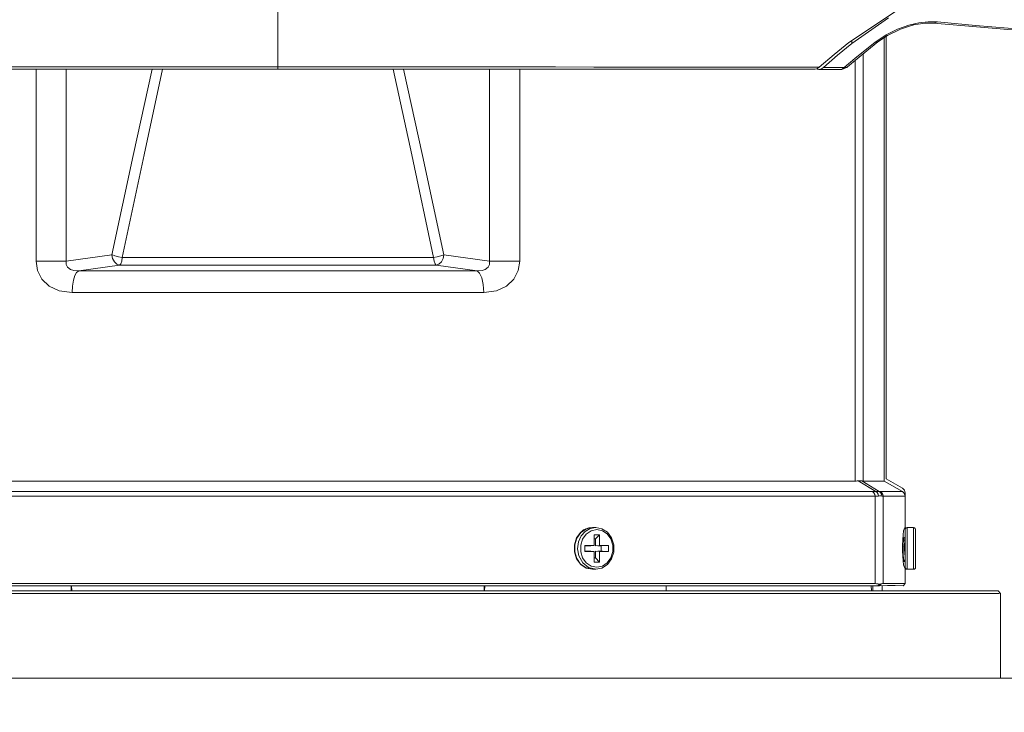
# Model space of a CAD drawing. Header units: millimetres. Extents: x 3925 to 5043, y -86 to 778.
# Tile 76 of 159: x 4419 to 4442, y 425 to 442. Entities that reach past the tile are written whole.
import ezdxf

# ---------------------------------------------------------------- set-up
doc = ezdxf.new("R2010")
doc.units = ezdxf.units.MM
doc.header["$LTSCALE"] = 46.255
doc.header["$PDMODE"] = 3
doc.header["$PDSIZE"] = 1
doc.layers.get('Defpoints').update_dxf_attribs({"linetype": 'CONTINUOUS'})
for name, color, linetype in [('140-154101-01_RIGGDXF_DIMENSION', 7, 'CONTINUOUS'), ('140-155102-0DXF_CONTINUOUS_LINE', 7, 'CONTINUOUS'), ('H30K-FRONT-CDXF_CONTINUOUS_LINE', 7, 'CONTINUOUS'), ('H30K-TOP-COVDXF_CONTINUOUS_LINE', 7, 'CONTINUOUS'), ('PJ-LENS-B10RDXF_CONTINUOUS_LINE', 7, 'CONTINUOUS')]:
    doc.layers.add(name, color=color, linetype=linetype)
doc.styles.add('SLDTEXTSTYLE0', font='arialbd.ttf', dxfattribs={"height": 5.5})
doc.dimstyles.new('SLDDIMSTYLE2', dxfattribs={"dimtxt": 5.650301, "dimasz": 4.572, "dimexe": 0, "dimexo": 0.0625, "dimgap": 1.412575, "dimtad": 0, "dimtih": 1, "dimtoh": 1, "dimlfac": 3.5, "dimrnd": 1e-09, "dimzin": 4, "dimdsep": 46, "dimtxsty": 'SLDTEXTSTYLE0', "dimsah": 1, "dimcen": 0.09, "dimadec": 0, "dimazin": 1, "dimtol": 1, "dimtp": 0.5, "dimtm": 0.5, "dimtfac": 1, "dimtdec": 1, "dimtofl": 0, "dimtmove": 0, "dimatfit": 3, "dimfxl": 1, "dimfrac": 2, "dimtolj": 1, "dimarcsym": 0})

# ---------------------------------------------------------------- blocks, each defined once
blk = doc.blocks.new('*D62')
at = {"layer": '140-154101-01_RIGGDXF_DIMENSION', "color": 0, "linetype": 'Continuous', "lineweight": -2}
for p, q in [((4322.221, 471.465), (4322.246, 393.48)), ((4527.012, 471.531), (4527.037, 393.546)), ((4326.246, 393.482), (4523.037, 393.545))]:
    blk.add_line(p, q, dxfattribs=at)
at = {"layer": '140-154101-01_RIGGDXF_DIMENSION', "color": 0, "linetype": 'Continuous'}
for points in [[(4523.037, 394.212), (4523.038, 392.878), (4527.037, 393.546)], [(4326.245, 394.148), (4326.246, 392.815), (4322.246, 393.48)]]:
    blk.add_solid(points, dxfattribs=at)
at = {"layer": 'Defpoints', "color": 0, "linetype": 'Continuous'}
for p in [(4527.012, 471.594), (4322.221, 471.528), (4527.037, 393.546)]:
    blk.add_point(p, dxfattribs=at)
at = {"layer": '140-154101-01_RIGGDXF_DIMENSION', "color": 0, "linetype": 'Continuous', "insert": (4424.638, 398.462), "char_height": 5.5, "attachment_point": 5, "rotation": 0.0184, "style": 'SLDTEXTSTYLE0'}
blk.add_mtext('\\A1;819.17 [32.25]', dxfattribs=at)

msp = doc.modelspace()

# ---------------------------------------------------------------- linework, layer by layer
at = {"layer": '140-155102-0DXF_CONTINUOUS_LINE', "color": 7, "linetype": 'Continuous', "lineweight": 0}
msp.add_line((4369.1529, 426.2948), (4480.2883, 426.2948), dxfattribs=at)
at = {"layer": 'H30K-FRONT-CDXF_CONTINUOUS_LINE', "color": 7, "linetype": 'Continuous', "lineweight": 0}
for p, q in [((4439.2985, 442.0672), (4438.4191, 441.4481)), ((4440.0195, 441.9451), (4440.2413, 441.9722)), ((4440.1721, 441.9374), (4440.3705, 441.9374)), ((4440.2413, 441.9722), (4440.4641, 441.9695)), ((4440.3705, 441.9374), (4440.3704, 441.9374)), ((4439.7196, 441.8376), (4439.9043, 441.8946)), ((4438.4191, 441.5228), (4438.4191, 441.4481)), ((4438.7392, 441.2903), (4438.9692, 441.475)), ((4438.8682, 441.3466), (4439.0463, 441.4885)), ((4438.9692, 441.475), (4439.2388, 441.6575)), ((4438.9692, 441.475), (4439.0463, 441.4885)), ((4439.0463, 441.4885), (4439.2734, 441.643)), ((4438.4191, 441.4481), (4438.0766, 441.1708)), ((4438.4962, 441.0908), (4438.7392, 441.2903)), ((4438.5074, 441.0522), (4438.8682, 441.3466)), ((4438.0766, 441.1708), (4437.7434, 440.879)), ((4438.2405, 440.8762), (4438.4962, 441.0908)), ((4438.3158, 440.8919), (4438.5074, 441.0522)), ((4437.5985, 440.8374), (4437.5786, 440.8454)), ((4437.6325, 440.8334), (4437.5985, 440.8374)), ((4437.6325, 440.8334), (4437.7154, 440.8333)), ((4437.7154, 440.8333), (4438.0368, 440.8328)), ((4437.7434, 440.879), (4438.2405, 440.8762)), ((4438.0368, 440.8328), (4438.1542, 440.8327)), ((4438.1543, 440.8321), (4438.1554, 440.8321)), ((4438.1841, 440.8338), (4438.156, 440.8321)), ((4438.2409, 440.8753), (4438.3013, 440.8814)), ((4438.3013, 440.8814), (4438.3166, 440.8912))]:
    msp.add_line(p, q, dxfattribs=at)
for points in [[(4439.2388, 441.6575), (4439.5167, 441.795), (4439.782, 441.8891), (4440.0195, 441.9451)], [(4439.2734, 441.643), (4439.5831, 441.7943), (4439.8945, 441.893), (4440.1721, 441.9374)], [(4440.3704, 441.9374), (4442.1466, 441.7834), (4443.8963, 441.6522), (4445.2585, 441.5626)], [(4440.4641, 441.9695), (4440.3819, 441.9369), (4440.3705, 441.9374)], [(4440.4641, 441.9695), (4441.3762, 441.8839), (4442.1571, 441.8155), (4442.8262, 441.7604), (4443.401, 441.7155), (4443.8971, 441.6785), (4444.3284, 441.6476), (4444.7071, 441.6214), (4445.0439, 441.5988)], [(4437.7434, 440.879), (4437.6976, 440.8481), (4437.6475, 440.8341), (4437.6325, 440.8334)], [(4438.1554, 440.8321), (4438.1923, 440.8396), (4438.2409, 440.8753)], [(4438.3163, 440.891), (4438.2948, 440.8748), (4438.1841, 440.8338)]]:
    msp.add_lwpolyline(points, dxfattribs=at)
at = {"layer": 'H30K-TOP-COVDXF_CONTINUOUS_LINE', "color": 7, "linetype": 'Continuous', "lineweight": 0}
for p, q in [((4439.8442, 442.4688), (4438.352, 441.4783)), ((4437.9974, 441.1889), (4438.352, 441.4783)), ((4424.7209, 441.197), (4424.7206, 440.8927)), ((4437.6456, 440.8828), (4437.9974, 441.1889)), ((4424.7207, 440.838), (4424.7208, 440.8927)), ((4437.6456, 440.8828), (4437.3272, 440.8835)), ((4437.5483, 440.8363), (4437.5278, 440.8349)), ((4437.5994, 440.8517), (4437.5483, 440.8363)), ((4437.6456, 440.8828), (4437.5994, 440.8517))]:
    msp.add_line(p, q, dxfattribs=at)
for points in [[(4424.7197, 442.471), (4424.7197, 441.8197), (4424.7209, 441.197)], [(4411.9125, 440.8349), (4413.7906, 440.8363), (4416.1952, 440.8361), (4418.8865, 440.8383), (4421.8353, 440.8387), (4424.7207, 440.838)], [(4424.7206, 440.8927), (4423.635, 440.8931), (4422.4355, 440.8939), (4421.2479, 440.8944), (4420.1791, 440.894), (4419.2064, 440.893), (4418.3184, 440.8916), (4417.5069, 440.89), (4416.767, 440.8886), (4416.0927, 440.8874), (4415.4768, 440.8865), (4414.9131, 440.8859), (4414.3968, 440.8857), (4413.9235, 440.8856), (4413.4887, 440.8855), (4413.0886, 440.8852), (4412.7203, 440.8848), (4412.3824, 440.8841)], [(4437.3272, 440.8835), (4436.9629, 440.8843), (4436.5568, 440.885), (4436.11, 440.8854), (4435.6184, 440.8856), (4435.0769, 440.8857), (4434.479, 440.886), (4433.8163, 440.8867), (4433.0799, 440.8878), (4432.2619, 440.8894), (4431.3516, 440.8912), (4430.3301, 440.8929), (4429.1739, 440.894), (4427.8606, 440.8943), (4424.7206, 440.8927)], [(4424.7207, 440.838), (4427.63, 440.8387), (4430.5789, 440.8382), (4433.27, 440.8361), (4435.6738, 440.8363), (4437.5278, 440.8349)]]:
    msp.add_lwpolyline(points, dxfattribs=at)
at = {"layer": 'PJ-LENS-B10RDXF_CONTINUOUS_LINE', "color": 7, "linetype": 'Continuous', "lineweight": 0}
for p, q in [((4439.1979, 441.5916), (4439.1979, 431.0031)), ((4439.2456, 431.0542), (4439.2456, 441.6241)), ((4438.5016, 431.0042), (4438.5016, 441.0473)), ((4438.6927, 431.0034), (4438.6927, 441.2034)), ((4418.9476, 436.2563), (4418.9476, 440.8383)), ((4419.6665, 436.2563), (4419.6665, 440.8384)), ((4421.5258, 438.7892), (4421.9695, 440.8387)), ((4429.7747, 436.2563), (4429.7747, 440.8384)), ((4430.4936, 440.8383), (4430.4936, 436.2563)), ((4421.005, 436.3442), (4421.5258, 438.7892)), ((4420.7568, 436.4089), (4419.6665, 436.2563)), ((4428.4362, 436.3442), (4421.005, 436.3442)), ((4429.7747, 436.2563), (4428.6845, 436.4089)), ((4418.9476, 436.2563), (4419.6665, 436.2563)), ((4419.9653, 436.0236), (4420.9416, 436.1604)), ((4428.4996, 436.1604), (4420.9416, 436.1604)), ((4428.4996, 436.1604), (4429.4759, 436.0236)), ((4429.7747, 436.2563), (4430.4936, 436.2563)), ((4429.4759, 436.0238), (4419.9653, 436.0238)), ((4429.6346, 435.5019), (4419.8066, 435.5019)), ((4410.9396, 431.0042), (4438.5016, 431.0042)), ((4438.5778, 431.007), (4438.9943, 430.7545)), ((4439.0783, 430.7541), (4438.6613, 431.0062)), ((4438.6928, 431.0038), (4439.1979, 431.0031)), ((4439.1979, 431.0031), (4439.6328, 430.7514)), ((4439.2456, 431.0542), (4439.6331, 430.8304)), ((4410.463, 430.6433), (4438.9783, 430.6433)), ((4438.9188, 430.7516), (4410.5225, 430.7516)), ((4438.9783, 428.5542), (4438.9783, 430.6433)), ((4439.6328, 430.7514), (4439.108, 430.7519)), ((4439.1691, 430.6438), (4439.1691, 428.5542)), ((4439.6956, 430.6438), (4439.1691, 430.6438)), ((4439.6956, 429.8735), (4439.6956, 430.7222)), ((4431.8532, 429.6475), (4431.9517, 429.78)), ((4431.9525, 429.7765), (4431.8568, 429.6429)), ((4431.9517, 429.78), (4432.0838, 429.866)), ((4432.0866, 429.8661), (4431.9525, 429.7765)), ((4432.0187, 429.837), (4431.9771, 429.7965)), ((4431.9947, 429.6189), (4432.0808, 429.7386)), ((4432.14, 429.8894), (4432.0187, 429.837)), ((4432.1771, 429.8722), (4432.0556, 429.8018)), ((4432.0808, 429.7386), (4432.1988, 429.818)), ((4432.0838, 429.866), (4432.2331, 429.8956)), ((4432.2331, 429.8956), (4432.0866, 429.8661)), ((4432.2332, 429.8904), (4432.14, 429.8894)), ((4432.3081, 429.8956), (4432.1771, 429.8722)), ((4432.1988, 429.818), (4432.3333, 429.8456)), ((4432.2331, 429.8956), (4432.3081, 429.8956)), ((4432.271, 429.4673), (4432.271, 429.7217)), ((4432.271, 429.7217), (4432.3952, 429.7217)), ((4432.2997, 429.6206), (4432.3952, 429.7217)), ((4432.3081, 429.8956), (4432.4578, 429.8658)), ((4432.3333, 429.8456), (4432.4672, 429.8181)), ((4432.3952, 429.7217), (4432.3952, 429.4673)), ((4439.6464, 429.7224), (4439.6379, 429.6037)), ((4439.6597, 429.8166), (4439.6464, 429.7224)), ((4439.6765, 429.8767), (4439.6597, 429.8166)), ((4439.6863, 429.8923), (4439.6765, 429.8767)), ((4439.6956, 429.8967), (4439.6863, 429.8923)), ((4439.6956, 429.8456), (4439.6956, 428.5542)), ((4439.7199, 429.8885), (4439.7456, 429.8956)), ((4439.7456, 428.8956), (4439.7456, 429.8956)), ((4439.8956, 429.8956), (4439.7456, 429.8956)), ((4439.8956, 428.8956), (4439.8956, 429.8956)), ((4439.9456, 428.9456), (4439.9456, 429.8456)), ((4431.7999, 429.3097), (4431.8003, 429.4841)), ((4431.8003, 429.4841), (4431.8532, 429.6475)), ((4431.8065, 429.4811), (4431.8063, 429.3114)), ((4431.8568, 429.6429), (4431.8065, 429.4811)), ((4431.8964, 429.5507), (4431.8752, 429.3867)), ((4432.0507, 429.3239), (4432.0507, 429.4673)), ((4432.0507, 429.4673), (4432.271, 429.4673)), ((4432.2489, 429.4647), (4432.271, 429.4673)), ((4432.271, 429.6206), (4432.2997, 429.6206)), ((4432.2997, 429.6206), (4432.2997, 429.4581)), ((4432.2997, 429.4581), (4432.3952, 429.4673)), ((4432.3952, 429.4673), (4432.6155, 429.4673)), ((4432.6155, 429.4673), (4432.6155, 429.3239)), ((4439.6379, 429.6037), (4439.6349, 429.4717)), ((4439.6349, 429.3467), (4439.6349, 429.4717)), ((4439.6371, 429.5011), (4439.6444, 429.3755)), ((4439.6526, 429.6452), (4439.6421, 429.6632)), ((4439.6783, 429.6471), (4439.6503, 429.6471)), ((4439.6564, 429.6328), (4439.6525, 429.6452)), ((4439.6644, 429.5736), (4439.6564, 429.6328)), ((4439.6722, 429.4821), (4439.6644, 429.5736)), ((4439.68, 429.3743), (4439.6722, 429.4821)), ((4439.6956, 429.6787), (4439.6762, 429.6452)), ((4439.6783, 429.6471), (4439.6802, 429.6458)), ((4439.6802, 429.6458), (4439.6879, 429.6122)), ((4439.6879, 429.6122), (4439.6956, 429.5391)), ((4431.8522, 429.1456), (4431.7999, 429.3097)), ((4431.8752, 429.3867), (4431.9046, 429.2143)), ((4432.0507, 429.4581), (4432.1915, 429.4581)), ((4432.1915, 429.3331), (4432.0507, 429.3331)), ((4432.271, 429.3239), (4432.0507, 429.3239)), ((4432.271, 429.0696), (4432.271, 429.3239)), ((4432.2997, 429.3331), (4432.2997, 429.1706)), ((4432.3952, 429.3239), (4432.2997, 429.3331)), ((4432.4405, 429.3331), (4432.3556, 429.3331)), ((4432.3593, 429.4581), (4432.4405, 429.4581)), ((4432.3952, 429.3239), (4432.3952, 429.0696)), ((4432.6155, 429.3239), (4432.3952, 429.3239)), ((4432.4405, 429.4581), (4432.4405, 429.3331)), ((4432.4405, 429.3331), (4432.4725, 429.3314)), ((4439.6349, 429.3467), (4439.6379, 429.2128)), ((4439.6444, 429.3755), (4439.6517, 429.2533)), ((4431.9509, 429.012), (4431.8522, 429.1456)), ((4431.9046, 429.2143), (4431.9969, 429.048)), ((4431.9476, 429.0197), (4432.0805, 428.9277)), ((4432.0834, 428.9254), (4431.9509, 429.012)), ((4432.0821, 429.0514), (4431.9961, 429.1696)), ((4431.9969, 429.048), (4432.1341, 428.9378)), ((4432.199, 428.9731), (4432.0821, 429.0514)), ((4432.2997, 429.1706), (4432.271, 429.1706)), ((4432.3952, 429.0696), (4432.271, 429.0696)), ((4432.3952, 429.0696), (4432.2997, 429.1706)), ((4439.6379, 429.2128), (4439.6466, 429.0944)), ((4439.6466, 429.0944), (4439.6599, 429.0009)), ((4439.6573, 429.0831), (4439.6556, 429.0846)), ((4439.6714, 429.0831), (4439.6573, 429.0831)), ((4439.6599, 429.0009), (4439.6766, 428.9415)), ((4439.6663, 429.0955), (4439.6714, 429.0831)), ((4439.6714, 429.0831), (4439.6732, 429.0846)), ((4439.6732, 429.0846), (4439.6956, 429.1233)), ((4432.0805, 428.9277), (4432.2331, 428.8956)), ((4432.2331, 428.8956), (4432.0834, 428.9254)), ((4432.1341, 428.9378), (4432.3081, 428.8956)), ((4432.3329, 428.9456), (4432.199, 428.9731)), ((4432.3081, 428.8956), (4432.2331, 428.8956)), ((4432.4573, 428.9252), (4432.3081, 428.8956)), ((4432.4674, 428.9732), (4432.3329, 428.9456)), ((4439.6766, 428.9415), (4439.6863, 428.9261)), ((4439.6863, 428.9261), (4439.6956, 428.9217)), ((4439.7025, 428.9203), (4439.6956, 428.9456)), ((4439.7456, 428.8956), (4439.8956, 428.8956)), ((4410.463, 428.5542), (4438.9783, 428.5542)), ((4439.0803, 428.5446), (4439.0415, 428.5042)), ((4439.0494, 428.5499), (4439.0803, 428.5446)), ((4439.1192, 428.5454), (4439.0788, 428.5045)), ((4439.107, 428.5429), (4439.1192, 428.5454)), ((4439.6956, 428.5542), (4439.1691, 428.5542)), ((4439.6956, 428.5542), (4439.6524, 428.5114)), ((4441.9131, 428.3792), (4407.5281, 428.3792)), ((4439.0566, 428.5042), (4410.3997, 428.5042)), ((4419.7829, 428.5042), (4419.787, 428.3792)), ((4419.7998, 428.3792), (4419.7972, 428.5042)), ((4429.644, 428.5042), (4429.6414, 428.3792)), ((4429.6542, 428.3792), (4429.6583, 428.5042)), ((4433.9894, 428.5042), (4433.9928, 428.3792)), ((4438.886, 428.5042), (4438.8895, 428.3792)), ((4438.9264, 428.3793), (4438.9271, 428.5042)), ((4439.0788, 428.5046), (4439.0566, 428.5042)), ((4439.0788, 428.5045), (4439.271, 428.5086)), ((4439.1456, 428.3792), (4439.1456, 428.5045)), ((4439.271, 428.5086), (4439.4599, 428.5086)), ((4439.4599, 428.5086), (4439.6451, 428.5042)), ((4439.6524, 428.5114), (4439.6451, 428.5042)), ((4441.9131, 428.3792), (4441.9706, 428.3217)), ((4441.9706, 426.2948), (4441.9706, 428.3217))]:
    msp.add_line(p, q, dxfattribs=at)
for points in [[(4421.7198, 440.8387), (4421.2663, 438.773), (4420.7568, 436.4089)], [(4427.4717, 440.8387), (4427.9154, 438.7892), (4428.4362, 436.3442)], [(4428.6845, 436.4089), (4428.1748, 438.773), (4427.7212, 440.8387)], [(4420.9416, 436.1604), (4420.8747, 436.1836), (4420.8169, 436.2385), (4420.7757, 436.317), (4420.7565, 436.4089)], [(4421.005, 436.3442), (4420.9174, 436.3599), (4420.8284, 436.3832), (4420.7567, 436.409)], [(4421.005, 436.3442), (4420.9919, 436.2553), (4420.9696, 436.1907), (4420.9416, 436.1604)], [(4428.4362, 436.3442), (4428.5255, 436.3603), (4428.6124, 436.383), (4428.6845, 436.4089)], [(4428.4362, 436.3442), (4428.4493, 436.2553), (4428.4716, 436.1907), (4428.4996, 436.1604)], [(4428.4996, 436.1604), (4428.5661, 436.1833), (4428.6239, 436.238), (4428.6654, 436.3167), (4428.6847, 436.4089)], [(4418.9476, 436.2563), (4418.9828, 436.0321), (4419.0859, 435.8279), (4419.262, 435.6547), (4419.5001, 435.5424), (4419.8066, 435.5019)], [(4419.9653, 436.0236), (4419.8472, 436.03), (4419.7694, 436.0548), (4419.7009, 436.108), (4419.6683, 436.1747), (4419.6667, 436.2564)], [(4429.7745, 436.2563), (4429.7724, 436.1734), (4429.7393, 436.1073), (4429.6709, 436.0549), (4429.5936, 436.0299), (4429.4759, 436.0236)], [(4429.6346, 435.5019), (4429.9394, 435.5419), (4430.1767, 435.653), (4430.3527, 435.8244), (4430.4573, 436.0292), (4430.4936, 436.2563)], [(4419.9653, 436.0238), (4419.9155, 435.9856), (4419.8722, 435.9088), (4419.8374, 435.7969), (4419.8146, 435.6567), (4419.8066, 435.5019)], [(4429.4759, 436.0238), (4429.5372, 435.9697), (4429.5876, 435.857), (4429.6222, 435.6941), (4429.6346, 435.5019)], [(4438.5016, 431.0042), (4438.5286, 431.0045), (4438.554, 431.0054), (4438.5778, 431.007)], [(4438.5778, 431.007), (4438.6088, 431.0087), (4438.6367, 431.0085), (4438.6614, 431.0064)], [(4438.6613, 431.0062), (4438.6728, 431.0049), (4438.6832, 431.0041), (4438.6928, 431.0038)], [(4438.9943, 430.7545), (4438.9707, 430.7529), (4438.9455, 430.7519), (4438.9188, 430.7516)], [(4438.9783, 430.6433), (4438.9712, 430.6857), (4438.9507, 430.7233), (4438.9188, 430.7516)], [(4438.9783, 430.6433), (4439.0056, 430.6436), (4439.0313, 430.6446), (4439.0554, 430.6462)], [(4439.0781, 430.7538), (4439.0534, 430.7559), (4439.0254, 430.7562), (4438.9943, 430.7545)], [(4439.0554, 430.6462), (4439.0479, 430.689), (4439.0267, 430.7265), (4438.9943, 430.7545)], [(4439.0554, 430.6462), (4439.0864, 430.648), (4439.1141, 430.6479), (4439.1386, 430.646)], [(4439.1386, 430.646), (4439.1316, 430.6881), (4439.1102, 430.7262), (4439.0781, 430.7538)], [(4439.108, 430.7519), (4439.0989, 430.7522), (4439.089, 430.7529), (4439.0783, 430.7541)], [(4439.1692, 430.6438), (4439.1618, 430.686), (4439.1407, 430.7233), (4439.1079, 430.7517)], [(4439.1386, 430.646), (4439.1496, 430.6448), (4439.1598, 430.6441), (4439.1691, 430.6438)], [(4439.6956, 430.6437), (4439.6879, 430.6858), (4439.6663, 430.7234), (4439.6329, 430.7515)], [(4432.0556, 429.8018), (4431.9625, 429.6969), (4431.8964, 429.5507)], [(4432.4578, 429.8658), (4432.5903, 429.7792), (4432.689, 429.6457)], [(4432.4672, 429.8181), (4432.5841, 429.7399), (4432.6701, 429.6216), (4432.7167, 429.4752), (4432.7171, 429.3192), (4432.6715, 429.1724), (4432.5854, 429.0527), (4432.4674, 428.9732)], [(4439.6956, 429.8456), (4439.702, 429.87), (4439.7199, 429.8885)], [(4439.9456, 429.8456), (4439.9386, 429.8711), (4439.9208, 429.8888), (4439.8956, 429.8956)], [(4431.9961, 429.1696), (4431.9495, 429.316), (4431.9491, 429.4721), (4431.9947, 429.6189)], [(4432.689, 429.6457), (4432.7413, 429.4815), (4432.7409, 429.3071), (4432.688, 429.1437), (4432.5894, 429.0111), (4432.4573, 428.9252)], [(4431.8063, 429.3114), (4431.8551, 429.1518), (4431.9476, 429.0197)], [(4439.6517, 429.2533), (4439.659, 429.1546), (4439.6663, 429.0955)], [(4439.6956, 429.1901), (4439.6878, 429.2705), (4439.68, 429.3743)], [(4439.6556, 429.0846), (4439.652, 429.0971), (4439.6447, 429.1578)], [(4439.7456, 428.8956), (4439.7205, 428.9024), (4439.7025, 428.9203)], [(4439.8956, 428.8956), (4439.9211, 428.9026), (4439.9388, 428.9204), (4439.9456, 428.9456)], [(4438.9783, 428.5542), (4439.0154, 428.5531), (4439.0494, 428.5499)], [(4439.0803, 428.5446), (4439.094, 428.5427), (4439.107, 428.5429)], [(4439.1691, 428.5542), (4439.1544, 428.5532), (4439.1378, 428.5503), (4439.1192, 428.5454)], [(4407.4706, 428.3217), (4441.9294, 428.3217), (4441.9706, 428.3226)]]:
    msp.add_lwpolyline(points, dxfattribs=at)
msp.add_arc((4439.5706, 430.7222), 0.125, 0, 60, dxfattribs=at)

# ---------------------------------------------------------------- dimensions: what is measured, and where the dimension line sits
at = {"layer": '140-154101-01_RIGGDXF_DIMENSION', "color": 2, "linetype": 'Continuous'}
dim = msp.add_linear_dim(base=(4527.0373, 393.5461), p1=(4322.2206, 471.5279), p2=(4527.0123, 471.5936), angle=0.01838, dimstyle='SLDDIMSTYLE2', override={"dimtxt": 5, "dimasz": 4, "dimtad": 1, "dimtih": 0, "dimtoh": 0, "dimlfac": 4, "dimtol": 0, "dimtp": 0.01, "dimtm": 0.01, "dimtdec": 2, "dimtofl": 1, "dimtzin": 0}, dxfattribs=at)
dim.commit()
dim.dimension.update_dxf_attribs({"geometry": '*D62', "text_midpoint": (4424.64, 393.5133), "dimtype": 161})

doc.saveas('drawing.dxf')
